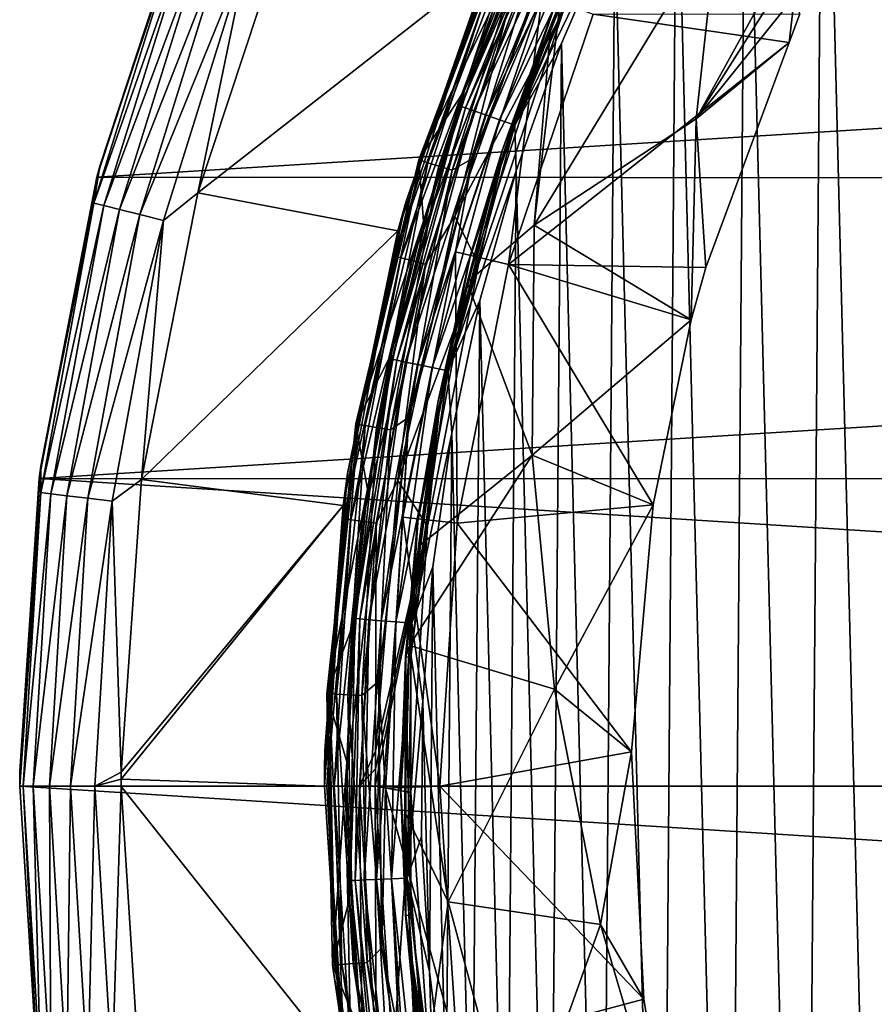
# Model space of a CAD drawing. Header units: metres. Extents: x -24 to 24, y -127 to 36.
# Tile 35 of 59: x -24 to -16, y -2 to 8. Entities that reach past the tile are written whole.
import ezdxf

# ---------------------------------------------------------------- set-up
doc = ezdxf.new("R2010")
doc.units = ezdxf.units.M
doc.layers.add('solid_12421031', color=7, linetype='CONTINUOUS')

msp = doc.modelspace()

# ---------------------------------------------------------------- linework, layer by layer
at = {"layer": 'solid_12421031'}
for points in [[(-15.467713, -12.745032, 173.350449), (-15.264591, 12.98665, 173.354355), (-16.092602, 11.947961, 173.33812)], [(-16.277523, -11.695004, 173.334381), (-16.092602, 11.947961, 173.33812), (-16.852081, 10.852263, 173.322479)], [(-15.467713, -12.745032, 173.350449), (-16.092602, 11.947961, 173.33812), (-16.277523, -11.695004, 173.334381)], [(-17.018852, -10.590136, 173.318954), (-16.852081, 10.852263, 173.322479), (-17.536211, 9.711209, 173.307785)], [(-16.277523, -11.695004, 173.334381), (-16.852081, 10.852263, 173.322479), (-17.018852, -10.590136, 173.318954)], [(-17.683075, -9.441557, 173.30455), (-17.536211, 9.711209, 173.307785), (-18.140469, 8.531253, 173.294296)], [(-17.018852, -10.590136, 173.318954), (-17.536211, 9.711209, 173.307785), (-17.683075, -9.441557, 173.30455)], [(-19.659903, 6.691007, 172.670578), (-18.678518, 9.075969, 172.694092), (-19.622051, 6.84453, 172.532776)], [(-18.63357, 9.052377, 172.853027), (-18.678518, 9.075969, 172.694092), (-19.659903, 6.691007, 172.670578)], [(-19.612593, 6.673614, 172.829636), (-18.63357, 9.052377, 172.853027), (-19.659903, 6.691007, 172.670578)], [(-18.678518, 9.075969, 172.694092), (-19.136909, 8.102297, 172.543732), (-19.622051, 6.84453, 172.532776)], [(-18.554403, 9.012259, 173.002258), (-18.63357, 9.052377, 172.853027), (-19.612593, 6.673614, 172.829636)], [(-19.529266, 6.644036, 172.97905), (-18.554403, 9.012259, 173.002258), (-19.612593, 6.673614, 172.829636)], [(-18.444754, 8.957575, 173.128586), (-18.554403, 9.012259, 173.002258), (-19.529266, 6.644036, 172.97905)], [(-22.266182, 8.956404, -1), (-23.211632, 6.100835, -1), (-22.408783, 8.49853, -0.742193)], [(-22.300406, 8.87088, -4), (-23.211632, 6.100835, -1), (-22.266182, 8.956404, -1)], [(-19.413855, 6.603719, 173.105652), (-18.444754, 8.957575, 173.128586), (-19.529266, 6.644036, 172.97905)], [(-18.313469, 8.892735, 173.221848), (-18.444754, 8.957575, 173.128586), (-19.413855, 6.603719, 173.105652)], [(-22.300406, 8.87088, -4), (-23.239023, 5.992698, -4), (-23.211632, 6.100835, -1)], [(22.316122, 8.831187, -4), (-23.239023, 5.992698, -4), (-22.300406, 8.87088, -4)], [(23.246927, 5.961985, -4), (-23.239023, 5.992698, -4), (22.316122, 8.831187, -4)], [(-19.275673, 6.555916, 173.199234), (-18.313469, 8.892735, 173.221848), (-19.413855, 6.603719, 173.105652)], [(-18.172255, 8.823483, 173.27742), (-18.313469, 8.892735, 173.221848), (-19.275673, 6.555916, 173.199234)], [(-19.127039, 6.504859, 173.255157), (-18.172255, 8.823483, 173.27742), (-19.275673, 6.555916, 173.199234)], [(-18.140469, 8.531253, 173.294296), (-18.172255, 8.823483, 173.27742), (-19.127039, 6.504859, 173.255157)], [(-19.126598, 8.659584, 148.004364), (-20.071192, 6.161364, 148.004364), (-19.136909, 8.102297, 172.543732)], [(-20.048973, 6.154542, 147.849274), (-20.071192, 6.161364, 148.004364), (-19.126598, 8.659584, 148.004364)], [(-19.105425, 8.649997, 147.849274), (-20.048973, 6.154542, 147.849274), (-19.126598, 8.659584, 148.004364)], [(-19.981565, 6.133849, 147.708481), (-20.048973, 6.154542, 147.849274), (-19.105425, 8.649997, 147.849274)], [(-19.041189, 8.620914, 147.708481), (-19.981565, 6.133849, 147.708481), (-19.105425, 8.649997, 147.849274)], [(-17.340105, 6.564964, 148.654694), (-16.289991, 8.224506, 149.108002), (-16.180344, 8.670775, 148.942535)], [(-17.132874, 8.482832, 147.68251), (-17.340105, 6.564964, 148.654694), (-16.180344, 8.670775, 148.942535)], [(-21.340944, 8.5769), (-22.24604, 5.838212), (-19.38382, 8.078806)], [(-21.747374, 8.247691, -0.034074), (-22.24604, 5.838212), (-21.340944, 8.5769)], [(-19.875648, 6.101335, 147.596619), (-19.981565, 6.133849, 147.708481), (-19.041189, 8.620914, 147.708481)], [(-18.940256, 8.575216, 147.596619), (-19.875648, 6.101335, 147.596619), (-19.041189, 8.620914, 147.708481)], [(-19.741724, 6.060224, 147.52475), (-19.875648, 6.101335, 147.596619), (-18.940256, 8.575216, 147.596619)], [(-18.812635, 8.517436, 147.52475), (-19.741724, 6.060224, 147.52475), (-18.940256, 8.575216, 147.596619)], [(-18.595278, 8.617791, 147.5), (-18.85758, 7.781394, 147.5), (-19.543379, 6.174568, 147.5)], [(-18.595278, 8.617791, 147.5), (-19.543379, 6.174568, 147.5), (-18.812635, 8.517436, 147.52475)], [(-19.249638, 6.254587, 145.338165), (-18.680775, 7.713552, 145.434433), (-18.313942, 8.617887, 145.338165)], [(-19.249638, 6.254587, 145.338165), (-18.313942, 8.617887, 145.338165), (-18.708561, 7.74934, 145.23999)], [(-18.315887, 8.618802, 145.061798), (-18.266891, 8.595747, 145.007614), (-19.231066, 6.248552, 145.029312)], [(-18.739916, 7.673205, 145.100006), (-18.315887, 8.618802, 145.061798), (-19.231066, 6.248552, 145.029312)], [(-19.231066, 6.248552, 145.029312), (-18.266891, 8.595747, 145.007614), (-18.648737, 7.63189, 145)], [(-18.668085, 7.306714, 173.282166), (-18.140469, 8.531253, 173.294296), (-19.127039, 6.504859, 173.255157)], [(-18.272238, -8.24358, 173.291306), (-18.140469, 8.531253, 173.294296), (-18.668085, 7.306714, 173.282166)], [(-17.683075, -9.441557, 173.30455), (-18.140469, 8.531253, 173.294296), (-18.272238, -8.24358, 173.291306)], [(-22.408783, 8.49853, -0.742193), (-23.269783, 5.735486, -0.742193), (-22.315489, 8.463148, -0.50068)], [(-23.211632, 6.100835, -1), (-23.269783, 5.735486, -0.742193), (-22.408783, 8.49853, -0.742193)], [(-23.269783, 5.735486, -0.742193), (-23.172903, 5.711607, -0.50068), (-22.315489, 8.463148, -0.50068)], [(-22.315489, 8.463148, -0.50068), (-23.172903, 5.711607, -0.50068), (-22.166876, 8.406787, -0.293264)], [(-19.543379, 6.174568, 147.5), (-19.741724, 6.060224, 147.52475), (-18.812635, 8.517436, 147.52475)], [(-18.93553, 5.519614, 146.517853), (-17.340105, 6.564964, 148.654694), (-17.132874, 8.482832, 147.68251)], [(-18.680775, 7.713552, 145.434433), (-18.93553, 5.519614, 146.517853), (-17.132874, 8.482832, 147.68251)], [(-23.172903, 5.711607, -0.50068), (-23.018581, 5.673571, -0.293264), (-22.166876, 8.406787, -0.293264)], [(-22.166876, 8.406787, -0.293264), (-23.018581, 5.673571, -0.293264), (-21.973093, 8.333295, -0.134106)], [(-23.018581, 5.673571, -0.293264), (-22.817352, 5.623972, -0.134106), (-21.973093, 8.333295, -0.134106)], [(-21.973093, 8.333295, -0.134106), (-22.817352, 5.623972, -0.134106), (-21.747374, 8.247691, -0.034074)], [(-22.817352, 5.623972, -0.134106), (-22.58296, 5.5662, -0.034074), (-21.747374, 8.247691, -0.034074)], [(-21.747374, 8.247691, -0.034074), (-22.58296, 5.5662, -0.034074), (-22.24604, 5.838212)], [(-19.281731, 8.319549, 144.5), (-20.19869, 5.745687, 144.5), (-19.502687, 7.721661, 144.654053)], [(-19.38382, 8.078806), (-20.19869, 5.745687, 144.5), (-19.281731, 8.319549, 144.5)], [(-17.340105, 6.564964, 148.654694), (-16.372019, 7.77353, 149.293869), (-16.289991, 8.224506, 149.108002)], [(-22.24604, 5.838212), (-20.276369, 5.462081), (-19.38382, 8.078806)], [(-19.38382, 8.078806), (-20.276369, 5.462081), (-20.19869, 5.745687, 144.5)], [(-20.071192, 6.161364, 148.004364), (-19.622051, 6.84453, 172.532776), (-19.136909, 8.102297, 172.543732)], [(-18.648737, 7.63189, 145), (-18.820761, 8.1258, 145), (-19.717428, 5.607358, 145)], [(-19.204077, 7.603432, 144.975525), (-19.717428, 5.607358, 145), (-18.820761, 8.1258, 145)], [(-19.189146, 5.131536, 149.5), (-19.710787, 5.25581, 147.5), (-18.85758, 7.781394, 147.5)], [(-19.543379, 6.174568, 147.5), (-18.85758, 7.781394, 147.5), (-19.710787, 5.25581, 147.5)], [(-18.354239, 7.596259, 149.5), (-19.189146, 5.131536, 149.5), (-18.85758, 7.781394, 147.5)], [(-17.340105, 6.564964, 148.654694), (-16.425823, 7.317952, 149.5), (-16.372019, 7.77353, 149.293869)], [(-16.372019, 7.77353, 149.293869), (-16.425823, 7.317952, 149.5), (-16.321108, 7.597966, 149.5)], [(-19.502687, 7.721661, 144.654053), (-20.316685, 5.216438, 144.654053), (-19.436691, 7.695531, 144.79364)], [(-20.19869, 5.745687, 144.5), (-20.316685, 5.216438, 144.654053), (-19.502687, 7.721661, 144.654053)], [(-20.316685, 5.216438, 144.654053), (-20.247934, 5.198786, 144.79364), (-19.436691, 7.695531, 144.79364)], [(-19.436691, 7.695531, 144.79364), (-20.247934, 5.198786, 144.79364), (-19.33379, 7.654789, 144.904419)], [(-20.247934, 5.198786, 144.79364), (-20.140738, 5.171262, 144.904419), (-19.33379, 7.654789, 144.904419)], [(-19.33379, 7.654789, 144.904419), (-20.140738, 5.171262, 144.904419), (-19.204077, 7.603432, 144.975525)], [(-19.579746, 5.166818, 145.100006), (-18.739916, 7.673205, 145.100006), (-19.231066, 6.248552, 145.029312)], [(-19.559998, 5.241086, 145.23999), (-18.739916, 7.673205, 145.100006), (-19.579746, 5.166818, 145.100006)], [(-19.559998, 5.241086, 145.23999), (-18.708561, 7.74934, 145.23999), (-18.739916, 7.673205, 145.100006)], [(-19.249638, 6.254587, 145.338165), (-18.708561, 7.74934, 145.23999), (-19.559998, 5.241086, 145.23999)], [(-19.249638, 6.254587, 145.338165), (-18.773216, 7.485695, 145.434494), (-18.680775, 7.713552, 145.434433)], [(-18.773216, 7.485695, 145.434494), (-18.93553, 5.519614, 146.517853), (-18.680775, 7.713552, 145.434433)], [(-20.140738, 5.171262, 144.904419), (-20.00561, 5.136568, 144.975525), (-19.204077, 7.603432, 144.975525)], [(-19.204077, 7.603432, 144.975525), (-20.00561, 5.136568, 144.975525), (-19.717428, 5.607358, 145)], [(-19.4844, 5.133574, 145), (-18.648737, 7.63189, 145), (-19.717428, 5.607358, 145)], [(-19.231066, 6.248552, 145.029312), (-18.648737, 7.63189, 145), (-19.4844, 5.133574, 145)], [(-16.425823, 7.317952, 149.5), (-19.189146, 5.131536, 149.5), (-18.354239, 7.596259, 149.5)], [(-16.321108, 7.597966, 149.5), (-16.425823, 7.317952, 149.5), (-18.354239, 7.596259, 149.5)], [(-18.773216, 7.485695, 145.434494), (-19.594784, 4.955783, 145.431763), (-18.93553, 5.519614, 146.517853)], [(-19.249638, 6.254587, 145.338165), (-19.594784, 4.955783, 145.431763), (-18.773216, 7.485695, 145.434494)], [(-17.246284, 5.101315, 149.5), (-19.189146, 5.131536, 149.5), (-16.425823, 7.317952, 149.5)], [(-19.113108, 6.052673, 173.271652), (-18.668085, 7.306714, 173.282166), (-19.127039, 6.504859, 173.255157)], [(-18.783901, -7.003722, 173.279449), (-18.668085, 7.306714, 173.282166), (-19.113108, 6.052673, 173.271652)], [(-18.272238, -8.24358, 173.291306), (-18.668085, 7.306714, 173.282166), (-18.783901, -7.003722, 173.279449)], [(-17.340105, 6.564964, 148.654694), (-17.246284, 5.101315, 149.5), (-16.425823, 7.317952, 149.5)], [(-20.071192, 6.161364, 148.004364), (-20.024487, 5.558405, 172.523407), (-19.622051, 6.84453, 172.532776)], [(-19.659903, 6.691007, 172.670578), (-19.622051, 6.84453, 172.532776), (-20.024487, 5.558405, 172.523407)], [(-19.659903, 6.691007, 172.670578), (-20.024487, 5.558405, 172.523407), (-20.342615, 4.2493, 172.516037)], [(-20.337999, 4.202678, 172.653625), (-19.659903, 6.691007, 172.670578), (-20.342615, 4.2493, 172.516037)], [(-19.612593, 6.673614, 172.829636), (-19.659903, 6.691007, 172.670578), (-20.337999, 4.202678, 172.653625)], [(-20.289055, 4.191752, 172.812775), (-19.612593, 6.673614, 172.829636), (-20.337999, 4.202678, 172.653625)], [(-19.529266, 6.644036, 172.97905), (-19.612593, 6.673614, 172.829636), (-20.289055, 4.191752, 172.812775)], [(-20.202856, 4.173174, 172.962326), (-19.529266, 6.644036, 172.97905), (-20.289055, 4.191752, 172.812775)], [(-19.413855, 6.603719, 173.105652), (-19.529266, 6.644036, 172.97905), (-20.202856, 4.173174, 172.962326)], [(-20.083464, 4.14785, 173.089127), (-19.413855, 6.603719, 173.105652), (-20.202856, 4.173174, 172.962326)], [(-19.275673, 6.555916, 173.199234), (-19.413855, 6.603719, 173.105652), (-20.083464, 4.14785, 173.089127)], [(-19.940514, 4.117823, 173.182938), (-19.275673, 6.555916, 173.199234), (-20.083464, 4.14785, 173.089127)], [(-19.127039, 6.504859, 173.255157), (-19.275673, 6.555916, 173.199234), (-19.940514, 4.117823, 173.182938)], [(-19.786753, 4.085752, 173.239105), (-19.127039, 6.504859, 173.255157), (-19.940514, 4.117823, 173.182938)], [(-19.113108, 6.052673, 173.271652), (-19.127039, 6.504859, 173.255157), (-19.786753, 4.085752, 173.239105)], [(-18.93553, 5.519614, 146.517853), (-17.389383, 4.586545, 149.5), (-17.340105, 6.564964, 148.654694)], [(-17.340105, 6.564964, 148.654694), (-17.389383, 4.586545, 149.5), (-17.246284, 5.101315, 149.5)], [(-19.881756, 3.792648, 145.338165), (-19.594784, 4.955783, 145.431763), (-19.249638, 6.254587, 145.338165)], [(-19.881756, 3.792648, 145.338165), (-19.249638, 6.254587, 145.338165), (-19.559998, 5.241086, 145.23999)], [(-19.862574, 3.788989, 145.029312), (-19.231066, 6.248552, 145.029312), (-19.4844, 5.133574, 145)], [(-19.579746, 5.166818, 145.100006), (-19.231066, 6.248552, 145.029312), (-19.862574, 3.788989, 145.029312)], [(-20.071192, 6.161364, 148.004364), (-20.69099, 3.563439, 148.004364), (-20.024487, 5.558405, 172.523407)], [(-20.668085, 3.559493, 147.849274), (-20.69099, 3.563439, 148.004364), (-20.071192, 6.161364, 148.004364)], [(-20.048973, 6.154542, 147.849274), (-20.668085, 3.559493, 147.849274), (-20.071192, 6.161364, 148.004364)], [(-20.598595, 3.547526, 147.708481), (-20.668085, 3.559493, 147.849274), (-20.048973, 6.154542, 147.849274)], [(-19.981565, 6.133849, 147.708481), (-20.598595, 3.547526, 147.708481), (-20.048973, 6.154542, 147.849274)], [(-20.489407, 3.528721, 147.596619), (-20.598595, 3.547526, 147.708481), (-19.981565, 6.133849, 147.708481)], [(-19.875648, 6.101335, 147.596619), (-20.489407, 3.528721, 147.596619), (-19.981565, 6.133849, 147.708481)], [(-19.543379, 6.174568, 147.5), (-19.710787, 5.25581, 147.5), (-20.171118, 3.629636, 147.5)], [(-19.543379, 6.174568, 147.5), (-20.171118, 3.629636, 147.5), (-19.741724, 6.060224, 147.52475)], [(-23.211632, 6.100835, -1), (-23.792459, 3.14943, -1), (-23.269783, 5.735486, -0.742193)], [(-23.239023, 5.992698, -4), (-23.792459, 3.14943, -1), (-23.211632, 6.100835, -1)], [(-20.351347, 3.504944, 147.52475), (-20.489407, 3.528721, 147.596619), (-19.875648, 6.101335, 147.596619)], [(-19.741724, 6.060224, 147.52475), (-20.351347, 3.504944, 147.52475), (-19.875648, 6.101335, 147.596619)], [(-20.171118, 3.629636, 147.5), (-20.351347, 3.504944, 147.52475), (-19.741724, 6.060224, 147.52475)], [(-19.471661, 4.777057, 173.263), (-19.113108, 6.052673, 173.271652), (-19.786753, 4.085752, 173.239105)], [(-19.20924, -5.741388, 173.269348), (-19.113108, 6.052673, 173.271652), (-19.471661, 4.777057, 173.263)], [(-18.783901, -7.003722, 173.279449), (-19.113108, 6.052673, 173.271652), (-19.20924, -5.741388, 173.269348)], [(-23.239023, 5.992698, -4), (-23.807888, 3.028116, -4), (-23.792459, 3.14943, -1)], [(23.246927, 5.961985, -4), (-23.807888, 3.028116, -4), (-23.239023, 5.992698, -4)], [(23.810274, 3.010784, -4), (-23.807888, 3.028116, -4), (23.246927, 5.961985, -4)], [(-22.24604, 5.838212), (-22.800982, 3.017808), (-20.276369, 5.462081)], [(-22.58296, 5.5662, -0.034074), (-22.800982, 3.017808), (-22.24604, 5.838212)], [(-23.792459, 3.14943, -1), (-23.791456, 2.888806, -0.742193), (-23.269783, 5.735486, -0.742193)], [(-23.269783, 5.735486, -0.742193), (-23.791456, 2.888806, -0.742193), (-23.172903, 5.711607, -0.50068)], [(-20.19869, 5.745687, 144.5), (-20.773712, 3.074559, 144.5), (-20.316685, 5.216438, 144.654053)], [(-20.276369, 5.462081), (-20.773712, 3.074559, 144.5), (-20.19869, 5.745687, 144.5)], [(-23.791456, 2.888806, -0.742193), (-23.692406, 2.876779, -0.50068), (-23.172903, 5.711607, -0.50068)], [(-23.172903, 5.711607, -0.50068), (-23.692406, 2.876779, -0.50068), (-23.018581, 5.673571, -0.293264)], [(-23.692406, 2.876779, -0.50068), (-23.534622, 2.85762, -0.293264), (-23.018581, 5.673571, -0.293264)], [(-23.018581, 5.673571, -0.293264), (-23.534622, 2.85762, -0.293264), (-22.817352, 5.623972, -0.134106)], [(-23.534622, 2.85762, -0.293264), (-23.328884, 2.832639, -0.134106), (-22.817352, 5.623972, -0.134106)], [(-22.817352, 5.623972, -0.134106), (-23.328884, 2.832639, -0.134106), (-22.58296, 5.5662, -0.034074)], [(-23.328884, 2.832639, -0.134106), (-23.089235, 2.803541, -0.034074), (-22.58296, 5.5662, -0.034074)], [(-22.58296, 5.5662, -0.034074), (-23.089235, 2.803541, -0.034074), (-22.800982, 3.017808)], [(-20.69099, 3.563439, 148.004364), (-20.342615, 4.2493, 172.516037), (-20.024487, 5.558405, 172.523407)], [(-19.4844, 5.133574, 145), (-19.717428, 5.607358, 145), (-20.278046, 3.007313, 145)], [(-20.00561, 5.136568, 144.975525), (-20.278046, 3.007313, 145), (-19.717428, 5.607358, 145)], [(-22.800982, 3.017808), (-20.817139, 2.762893), (-20.276369, 5.462081)], [(-20.276369, 5.462081), (-20.817139, 2.762893), (-20.773712, 3.074559, 144.5)], [(-19.594784, 4.955783, 145.431763), (-18.955095, 3.256896, 147.474106), (-18.93553, 5.519614, 146.517853)], [(-18.93553, 5.519614, 146.517853), (-18.955095, 3.256896, 147.474106), (-17.389383, 4.586545, 149.5)], [(-19.694229, 2.588801, 149.5), (-20.227188, 2.645041, 147.5), (-19.710787, 5.25581, 147.5)], [(-20.171118, 3.629636, 147.5), (-19.710787, 5.25581, 147.5), (-20.227188, 2.645041, 147.5)], [(-20.076759, 2.643155, 145.23999), (-19.559998, 5.241086, 145.23999), (-19.579746, 5.166818, 145.100006)], [(-19.881756, 3.792648, 145.338165), (-19.559998, 5.241086, 145.23999), (-20.076759, 2.643155, 145.23999)], [(-19.189146, 5.131536, 149.5), (-19.694229, 2.588801, 149.5), (-19.710787, 5.25581, 147.5)], [(-20.316685, 5.216438, 144.654053), (-20.810274, 2.628949, 144.654053), (-20.247934, 5.198786, 144.79364)], [(-20.773712, 3.074559, 144.5), (-20.810274, 2.628949, 144.654053), (-20.316685, 5.216438, 144.654053)], [(-20.810274, 2.628949, 144.654053), (-20.739853, 2.620053, 144.79364), (-20.247934, 5.198786, 144.79364)], [(-20.247934, 5.198786, 144.79364), (-20.739853, 2.620053, 144.79364), (-20.140738, 5.171262, 144.904419)], [(-20.739853, 2.620053, 144.79364), (-20.630053, 2.606182, 144.904419), (-20.140738, 5.171262, 144.904419)], [(-20.140738, 5.171262, 144.904419), (-20.630053, 2.606182, 144.904419), (-20.00561, 5.136568, 144.975525)], [(-20.630053, 2.606182, 144.904419), (-20.491642, 2.588696, 144.975525), (-20.00561, 5.136568, 144.975525)], [(-20.00561, 5.136568, 144.975525), (-20.491642, 2.588696, 144.975525), (-20.278046, 3.007313, 145)], [(-20.085949, 2.57239, 145.100006), (-19.579746, 5.166818, 145.100006), (-19.862574, 3.788989, 145.029312)], [(-20.076759, 2.643155, 145.23999), (-19.579746, 5.166818, 145.100006), (-20.085949, 2.57239, 145.100006)], [(-19.986563, 2.557605, 145), (-19.4844, 5.133574, 145), (-20.278046, 3.007313, 145)], [(-19.862574, 3.788989, 145.029312), (-19.4844, 5.133574, 145), (-19.986563, 2.557605, 145)], [(-17.765398, 2.767978, 149.5), (-19.694229, 2.588801, 149.5), (-19.189146, 5.131536, 149.5)], [(-17.389383, 4.586545, 149.5), (-17.765398, 2.767978, 149.5), (-19.189146, 5.131536, 149.5)], [(-17.246284, 5.101315, 149.5), (-17.389383, 4.586545, 149.5), (-19.189146, 5.131536, 149.5)], [(-19.594784, 4.955783, 145.431763), (-20.073893, 2.35886, 145.431168), (-18.955095, 3.256896, 147.474106)], [(-19.881756, 3.792648, 145.338165), (-20.073893, 2.35886, 145.431168), (-19.594784, 4.955783, 145.431763)], [(-19.746201, 3.473527, 173.256271), (-19.471661, 4.777057, 173.263), (-19.786753, 4.085752, 173.239105)], [(-19.54842, -4.452272, 173.261124), (-19.471661, 4.777057, 173.263), (-19.746201, 3.473527, 173.256271)], [(-19.20924, -5.741388, 173.269348), (-19.471661, 4.777057, 173.263), (-19.54842, -4.452272, 173.261124)], [(-18.955095, 3.256896, 147.474106), (-17.765398, 2.767978, 149.5), (-17.389383, 4.586545, 149.5)], [(-20.702282, 1.649405, 172.644287), (-20.337999, 4.202678, 172.653625), (-20.575146, 2.923002, 172.510498)], [(-20.289055, 4.191752, 172.812775), (-20.337999, 4.202678, 172.653625), (-20.702282, 1.649405, 172.644287)], [(-20.652462, 1.645117, 172.803467), (-20.289055, 4.191752, 172.812775), (-20.702282, 1.649405, 172.644287)], [(-20.69099, 3.563439, 148.004364), (-20.575146, 2.923002, 172.510498), (-20.342615, 4.2493, 172.516037)], [(-20.202856, 4.173174, 172.962326), (-20.289055, 4.191752, 172.812775), (-20.652462, 1.645117, 172.803467)], [(-20.564718, 1.637825, 172.95311), (-20.202856, 4.173174, 172.962326), (-20.652462, 1.645117, 172.803467)], [(-20.337999, 4.202678, 172.653625), (-20.342615, 4.2493, 172.516037), (-20.575146, 2.923002, 172.510498)], [(-20.083464, 4.14785, 173.089127), (-20.202856, 4.173174, 172.962326), (-20.564718, 1.637825, 172.95311)], [(-20.443188, 1.627886, 173.080017), (-20.083464, 4.14785, 173.089127), (-20.564718, 1.637825, 172.95311)], [(-19.940514, 4.117823, 173.182938), (-20.083464, 4.14785, 173.089127), (-20.443188, 1.627886, 173.080017)], [(-20.297676, 1.616101, 173.17395), (-19.940514, 4.117823, 173.182938), (-20.443188, 1.627886, 173.080017)], [(-19.786753, 4.085752, 173.239105), (-19.940514, 4.117823, 173.182938), (-20.297676, 1.616101, 173.17395)], [(-20.141161, 1.603514, 173.23027), (-19.786753, 4.085752, 173.239105), (-20.297676, 1.616101, 173.17395)], [(-19.746201, 3.473527, 173.256271), (-19.786753, 4.085752, 173.239105), (-20.141161, 1.603514, 173.23027)], [(-20.202475, 1.271032, 145.061798), (-19.862574, 3.788989, 145.029312), (-20.148432, 1.267632, 145.007614)], [(-20.085949, 2.57239, 145.100006), (-19.862574, 3.788989, 145.029312), (-20.202475, 1.271032, 145.061798)], [(-20.200329, 1.270897, 145.338165), (-20.073893, 2.35886, 145.431168), (-19.881756, 3.792648, 145.338165)], [(-20.200329, 1.270897, 145.338165), (-19.881756, 3.792648, 145.338165), (-20.076759, 2.643155, 145.23999)], [(-20.148432, 1.267632, 145.007614), (-19.862574, 3.788989, 145.029312), (-19.986563, 2.557605, 145)], [(-20.171118, 3.629636, 147.5), (-20.399956, -0.018291, 147.5), (-20.469069, 1.03033, 147.5)], [(-20.171118, 3.629636, 147.5), (-20.469069, 1.03033, 147.5), (-20.351347, 3.504944, 147.52475)], [(-20.171118, 3.629636, 147.5), (-20.227188, 2.645041, 147.5), (-20.399956, -0.018291, 147.5)], [(-20.69099, 3.563439, 148.004364), (-20.975962, 0.90785, 148.004364), (-20.575146, 2.923002, 172.510498)], [(-20.952742, 0.906844, 147.849274), (-20.975962, 0.90785, 148.004364), (-20.69099, 3.563439, 148.004364)], [(-20.668085, 3.559493, 147.849274), (-20.952742, 0.906844, 147.849274), (-20.69099, 3.563439, 148.004364)], [(-20.882294, 0.903795, 147.708481), (-20.952742, 0.906844, 147.849274), (-20.668085, 3.559493, 147.849274)], [(-20.598595, 3.547526, 147.708481), (-20.882294, 0.903795, 147.708481), (-20.668085, 3.559493, 147.849274)], [(-20.771603, 0.899004, 147.596619), (-20.882294, 0.903795, 147.708481), (-20.598595, 3.547526, 147.708481)], [(-20.489407, 3.528721, 147.596619), (-20.771603, 0.899004, 147.596619), (-20.598595, 3.547526, 147.708481)], [(-20.631641, 0.892947, 147.52475), (-20.771603, 0.899004, 147.596619), (-20.489407, 3.528721, 147.596619)], [(-20.351347, 3.504944, 147.52475), (-20.631641, 0.892947, 147.52475), (-20.489407, 3.528721, 147.596619)], [(-20.469069, 1.03033, 147.5), (-20.631641, 0.892947, 147.52475), (-20.351347, 3.504944, 147.52475)], [(-19.933899, 2.157505, 173.251617), (-19.746201, 3.473527, 173.256271), (-20.141161, 1.603514, 173.23027)], [(-19.802025, -3.14114, 173.254883), (-19.746201, 3.473527, 173.256271), (-19.933899, 2.157505, 173.251617)], [(-19.54842, -4.452272, 173.261124), (-19.746201, 3.473527, 173.256271), (-19.802025, -3.14114, 173.254883)], [(-20.164537, 1.382949, 145.431427), (-18.736158, 0.953199, 148.298569), (-18.955095, 3.256896, 147.474106)], [(-20.073893, 2.35886, 145.431168), (-20.164537, 1.382949, 145.431427), (-18.955095, 3.256896, 147.474106)], [(-18.955095, 3.256896, 147.474106), (-18.736158, 0.953199, 148.298569), (-17.765398, 2.767978, 149.5)], [(-23.792459, 3.14943, -1), (-23.99954, 0.148552, -1), (-23.791456, 2.888806, -0.742193)], [(-23.807888, 3.028116, -4), (-23.99954, 0.148552, -1), (-23.792459, 3.14943, -1)], [(-23.807888, 3.028116, -4), (-24, 0, -4), (-23.99954, 0.148552, -1)], [(-23.807888, 3.028116, -4), (24, 0, -4), (-24, 0, -4)], [(23.810274, 3.010784, -4), (24, 0, -4), (-23.807888, 3.028116, -4)], [(-23.089235, 2.803541, -0.034074), (-22.99987, 0.136303), (-22.800982, 3.017808)], [(-22.800982, 3.017808), (-22.99987, 0.136303), (-20.817139, 2.762893)], [(-20.773712, 3.074559, 144.5), (-20.997061, 0.351382, 144.5), (-20.810274, 2.628949, 144.654053)], [(-20.817139, 2.762893), (-20.997061, 0.351382, 144.5), (-20.773712, 3.074559, 144.5)], [(-19.986563, 2.557605, 145), (-20.278046, 3.007313, 145), (-20.497129, 0.343016, 145)], [(-20.491642, 2.588696, 144.975525), (-20.497129, 0.343016, 145), (-20.278046, 3.007313, 145)], [(-20.975962, 0.90785, 148.004364), (-20.721285, 1.58437, 172.506943), (-20.575146, 2.923002, 172.510498)], [(-20.702282, 1.649405, 172.644287), (-20.575146, 2.923002, 172.510498), (-20.721285, 1.58437, 172.506943)], [(-24, 0, -1), (-23.966196, 0, -0.742193), (-23.791456, 2.888806, -0.742193)], [(-23.999886, 0.074276, -1), (-24, 0, -1), (-23.791456, 2.888806, -0.742193)], [(-23.99954, 0.148552, -1), (-23.999886, 0.074276, -1), (-23.791456, 2.888806, -0.742193)], [(-23.791456, 2.888806, -0.742193), (-23.966196, 0, -0.742193), (-23.692406, 2.876779, -0.50068)], [(-23.966196, 0, -0.742193), (-23.866417, 0, -0.50068), (-23.692406, 2.876779, -0.50068)], [(-23.692406, 2.876779, -0.50068), (-23.866417, 0, -0.50068), (-23.534622, 2.85762, -0.293264)], [(-23.866417, 0, -0.50068), (-23.707478, 0, -0.293264), (-23.534622, 2.85762, -0.293264)], [(-23.534622, 2.85762, -0.293264), (-23.707478, 0, -0.293264), (-23.328884, 2.832639, -0.134106)], [(-23.707478, 0, -0.293264), (-23.500227, 0, -0.134106), (-23.328884, 2.832639, -0.134106)], [(-23.328884, 2.832639, -0.134106), (-23.500227, 0, -0.134106), (-23.089235, 2.803541, -0.034074)], [(-23.500227, 0, -0.134106), (-23.25882, 0, -0.034074), (-23.089235, 2.803541, -0.034074)], [(-23.089235, 2.803541, -0.034074), (-23.25882, 0, -0.034074), (-22.99987, 0.136303)], [(-22.99987, 0.069177), (-21, 0), (-20.817139, 2.762893)], [(-22.99987, 0.069177), (-20.817139, 2.762893), (-22.99987, 0.136303)], [(-20.817139, 2.762893), (-21, 0), (-20.997061, 0.351382, 144.5)], [(-17.765398, 2.767978, 149.5), (-17.979012, 0.33629, 149.5), (-19.694229, 2.588801, 149.5)], [(-18.736158, 0.953199, 148.298569), (-17.979012, 0.33629, 149.5), (-17.765398, 2.767978, 149.5)], [(-21, 0, 144.5), (-20.975674, 0, 144.654053), (-20.810274, 2.628949, 144.654053)], [(-20.999266, 0.175697, 144.5), (-21, 0, 144.5), (-20.810274, 2.628949, 144.654053)], [(-20.997061, 0.351382, 144.5), (-20.999266, 0.175697, 144.5), (-20.810274, 2.628949, 144.654053)], [(-20.810274, 2.628949, 144.654053), (-20.975674, 0, 144.654053), (-20.739853, 2.620053, 144.79364)], [(-20.975674, 0, 144.654053), (-20.904694, 0, 144.79364), (-20.739853, 2.620053, 144.79364)], [(-20.739853, 2.620053, 144.79364), (-20.904694, 0, 144.79364), (-20.630053, 2.606182, 144.904419)], [(-19.864065, 0.000317, 149.5), (-20.399956, -0.018291, 147.5), (-20.227188, 2.645041, 147.5)], [(-20.25, 0, 145.23999), (-20.076759, 2.643155, 145.23999), (-20.085949, 2.57239, 145.100006)], [(-20.200329, 1.270897, 145.338165), (-20.076759, 2.643155, 145.23999), (-20.25, 0, 145.23999)], [(-19.694229, 2.588801, 149.5), (-19.864065, 0.000317, 149.5), (-20.227188, 2.645041, 147.5)], [(-20.904694, 0, 144.79364), (-20.79402, 0, 144.904419), (-20.630053, 2.606182, 144.904419)], [(-20.630053, 2.606182, 144.904419), (-20.79402, 0, 144.904419), (-20.491642, 2.588696, 144.975525)], [(-20.79402, 0, 144.904419), (-20.654509, 0, 144.975525), (-20.491642, 2.588696, 144.975525)], [(-20.491642, 2.588696, 144.975525), (-20.654509, 0, 144.975525), (-20.497129, 0.343016, 145)], [(-19.986563, 2.557605, 145), (-20.499283, 0.171514, 145), (-20.5, 0, 145)], [(-20.149862, -0.063463, 145), (-19.986563, 2.557605, 145), (-20.5, 0, 145)], [(-19.986563, 2.557605, 145), (-20.497129, 0.343016, 145), (-20.499283, 0.171514, 145)], [(-20.25, 0, 145.23999), (-20.085949, 2.57239, 145.100006), (-20.249893, -0.06587, 145.100006)], [(-20.249893, -0.06587, 145.100006), (-20.085949, 2.57239, 145.100006), (-20.202475, 1.271032, 145.061798)], [(-20.148432, 1.267632, 145.007614), (-19.986563, 2.557605, 145), (-20.149862, -0.063463, 145)], [(-17.979012, 0.33629, 149.5), (-19.864065, 0.000317, 149.5), (-19.694229, 2.588801, 149.5)], [(-20.200329, 1.270897, 145.338165), (-20.164537, 1.382949, 145.431427), (-20.073893, 2.35886, 145.431168)], [(-20.032751, 0.836143, 173.249146), (-19.933899, 2.157505, 173.251617), (-20.141161, 1.603514, 173.23027)], [(-19.96727, -1.824266, 173.250778), (-19.933899, 2.157505, 173.251617), (-20.032751, 0.836143, 173.249146)], [(-19.802025, -3.14114, 173.254883), (-19.933899, 2.157505, 173.251617), (-19.96727, -1.824266, 173.250778)], [(-20.702282, 1.649405, 172.644287), (-20.721285, 1.58437, 172.506943), (-20.780413, 0.23834, 172.505539)], [(-20.747103, -0.92936, 172.643127), (-20.702282, 1.649405, 172.644287), (-20.780413, 0.23834, 172.505539)], [(-20.652462, 1.645117, 172.803467), (-20.702282, 1.649405, 172.644287), (-20.747103, -0.92936, 172.643127)], [(-20.975962, 0.90785, 148.004364), (-20.780413, 0.23834, 172.505539), (-20.721285, 1.58437, 172.506943)], [(-20.697174, -0.926944, 172.802322), (-20.652462, 1.645117, 172.803467), (-20.747103, -0.92936, 172.643127)], [(-20.564718, 1.637825, 172.95311), (-20.652462, 1.645117, 172.803467), (-20.697174, -0.926944, 172.802322)], [(-20.609241, -0.922836, 172.951965), (-20.564718, 1.637825, 172.95311), (-20.697174, -0.926944, 172.802322)], [(-20.443188, 1.627886, 173.080017), (-20.564718, 1.637825, 172.95311), (-20.609241, -0.922836, 172.951965)], [(-20.487446, -0.917236, 173.078888), (-20.443188, 1.627886, 173.080017), (-20.609241, -0.922836, 172.951965)], [(-20.297676, 1.616101, 173.17395), (-20.443188, 1.627886, 173.080017), (-20.487446, -0.917236, 173.078888)], [(-20.341621, -0.910595, 173.172836), (-20.297676, 1.616101, 173.17395), (-20.487446, -0.917236, 173.078888)], [(-20.141161, 1.603514, 173.23027), (-20.297676, 1.616101, 173.17395), (-20.341621, -0.910595, 173.172836)], [(-20.184767, -0.903503, 173.229172), (-20.141161, 1.603514, 173.23027), (-20.341621, -0.910595, 173.172836)], [(-20.032751, 0.836143, 173.249146), (-20.141161, 1.603514, 173.23027), (-20.184767, -0.903503, 173.229172)], [(-20.209517, -0.255735, 145.433273), (-19.781542, -1.139571, 146.327484), (-20.164537, 1.382949, 145.431427)], [(-20.200329, 1.270897, 145.338165), (-20.209517, -0.255735, 145.433273), (-20.164537, 1.382949, 145.431427)], [(-20.164537, 1.382949, 145.431427), (-19.781542, -1.139571, 146.327484), (-18.736158, 0.953199, 148.298569)], [(-20.200329, -1.270897, 145.338165), (-20.200329, 1.270897, 145.338165), (-20.25, 0, 145.23999)], [(-20.249893, -0.06587, 145.100006), (-20.202475, 1.271032, 145.061798), (-20.202475, -1.271032, 145.061798)], [(-20.200329, -1.270897, 145.338165), (-20.209517, -0.255735, 145.433273), (-20.200329, 1.270897, 145.338165)], [(-20.202475, 1.271032, 145.061798), (-20.148432, 1.267632, 145.007614), (-20.148432, -1.267632, 145.007614)], [(-20.202475, -1.271032, 145.061798), (-20.202475, 1.271032, 145.061798), (-20.148432, -1.267632, 145.007614)], [(-20.148432, -1.267632, 145.007614), (-20.148432, 1.267632, 145.007614), (-20.149862, -0.063463, 145)], [(-20.469069, 1.03033, 147.5), (-20.433754, -1.590903, 147.5), (-20.631641, 0.892947, 147.52475)], [(-20.469069, 1.03033, 147.5), (-20.399956, -0.018291, 147.5), (-20.433754, -1.590903, 147.5)], [(-20.975962, 0.90785, 148.004364), (-20.921495, -1.76243, 148.004364), (-20.780413, 0.23834, 172.505539)], [(-20.898335, -1.76048, 147.849274), (-20.921495, -1.76243, 148.004364), (-20.975962, 0.90785, 148.004364)], [(-20.952742, 0.906844, 147.849274), (-20.898335, -1.76048, 147.849274), (-20.975962, 0.90785, 148.004364)], [(-20.828072, -1.754561, 147.708481), (-20.898335, -1.76048, 147.849274), (-20.952742, 0.906844, 147.849274)], [(-20.882294, 0.903795, 147.708481), (-20.828072, -1.754561, 147.708481), (-20.952742, 0.906844, 147.849274)], [(-20.717667, -1.74526, 147.596619), (-20.828072, -1.754561, 147.708481), (-20.882294, 0.903795, 147.708481)], [(-20.771603, 0.899004, 147.596619), (-20.717667, -1.74526, 147.596619), (-20.882294, 0.903795, 147.708481)], [(-20.57807, -1.733501, 147.52475), (-20.717667, -1.74526, 147.596619), (-20.771603, 0.899004, 147.596619)], [(-20.631641, 0.892947, 147.52475), (-20.57807, -1.733501, 147.52475), (-20.771603, 0.899004, 147.596619)], [(-20.433754, -1.590903, 147.5), (-20.57807, -1.733501, 147.52475), (-20.631641, 0.892947, 147.52475)], [(-19.781542, -1.139571, 146.327484), (-18.281475, -1.362493, 148.980865), (-18.736158, 0.953199, 148.298569)], [(-18.736158, 0.953199, 148.298569), (-18.281475, -1.362493, 148.980865), (-17.979012, 0.33629, 149.5)], [(-20.043919, -0.496398, 173.248856), (-20.032751, 0.836143, 173.249146), (-20.184767, -0.903503, 173.229172)], [(-19.96727, -1.824266, 173.250778), (-20.032751, 0.836143, 173.249146), (-20.043919, -0.496398, 173.248856)], [(-21, 0), (-20.999266, 0.175697, 144.5), (-20.997061, 0.351382, 144.5)], [(-20.654509, 0, 144.975525), (-20.499283, 0.171514, 145), (-20.497129, 0.343016, 145)], [(-17.979012, 0.33629, 149.5), (-17.856817, -2.096311, 149.5), (-19.864065, 0.000317, 149.5)], [(-18.281475, -1.362493, 148.980865), (-17.856817, -2.096311, 149.5), (-17.979012, 0.33629, 149.5)], [(-20.921495, -1.76243, 148.004364), (-20.752159, -1.109063, 172.506256), (-20.780413, 0.23834, 172.505539)], [(-20.747103, -0.92936, 172.643127), (-20.780413, 0.23834, 172.505539), (-20.752159, -1.109063, 172.506256)], [(-24, 0, -4), (-23.999886, 0.074276, -1), (-23.99954, 0.148552, -1)], [(-23.25882, 0, -0.034074), (-22.99987, 0.069177), (-22.99987, 0.136303)], [(-21, 0), (-21, 0, 144.5), (-20.999266, 0.175697, 144.5)], [(-20.654509, 0, 144.975525), (-20.5, 0, 145), (-20.499283, 0.171514, 145)], [(-24, 0, -4), (-24, 0, -1), (-23.999886, 0.074276, -1)], [(-24, 0, -4), (-23.810274, -3.010784, -4), (-24, 0, -1)], [(-24, 0, -4), (24, 0, -4), (23.807888, -3.028116, -4)], [(-24, 0, -4), (23.807888, -3.028116, -4), (-23.810274, -3.010784, -4)], [(-23.25882, 0, -0.034074), (-22.99987, -0.002854), (-22.99987, 0.069177)], [(-22.99987, 0.069177), (-22.99987, -0.002854), (-21, 0)], [(-22.99987, -0.002854), (-20.819229, -2.747979), (-21, 0)], [(-20.822248, -2.726533, 144.5), (-20.975674, 0, 144.654053), (-21, 0, 144.5)], [(-20.819229, -2.747979), (-21, 0, 144.5), (-21, 0)], [(-20.810274, -2.628949, 144.654053), (-20.904694, 0, 144.79364), (-20.975674, 0, 144.654053)], [(-20.822248, -2.726533, 144.5), (-20.810274, -2.628949, 144.654053), (-20.975674, 0, 144.654053)], [(-20.739853, -2.620053, 144.79364), (-20.79402, 0, 144.904419), (-20.904694, 0, 144.79364)], [(-20.810274, -2.628949, 144.654053), (-20.739853, -2.620053, 144.79364), (-20.904694, 0, 144.79364)], [(-20.630053, -2.606182, 144.904419), (-20.654509, 0, 144.975525), (-20.79402, 0, 144.904419)], [(-20.739853, -2.620053, 144.79364), (-20.630053, -2.606182, 144.904419), (-20.79402, 0, 144.904419)], [(-20.491642, -2.588696, 144.975525), (-20.5, 0, 145), (-20.654509, 0, 144.975525)], [(-20.630053, -2.606182, 144.904419), (-20.491642, -2.588696, 144.975525), (-20.654509, 0, 144.975525)], [(-20.149862, -0.063463, 145), (-20.5, 0, 145), (-20.323589, -2.681666, 145)], [(-20.491642, -2.588696, 144.975525), (-20.323589, -2.681666, 145), (-20.5, 0, 145)], [(-19.864065, 0.000317, 149.5), (-19.694557, -2.58584, 149.5), (-20.399956, -0.018291, 147.5)], [(-20.076759, -2.643155, 145.23999), (-20.25, 0, 145.23999), (-20.249893, -0.06587, 145.100006)], [(-20.200329, -1.270897, 145.338165), (-20.25, 0, 145.23999), (-20.076759, -2.643155, 145.23999)], [(-17.856817, -2.096311, 149.5), (-19.694557, -2.58584, 149.5), (-19.864065, 0.000317, 149.5)], [(-23.811497, -3.002102, -1), (-23.966196, 0, -0.742193), (-24, 0, -1)], [(-23.810274, -3.010784, -4), (-23.811497, -3.002102, -1), (-24, 0, -1)], [(-23.791456, -2.888806, -0.742193), (-23.866417, 0, -0.50068), (-23.966196, 0, -0.742193)], [(-23.811497, -3.002102, -1), (-23.791456, -2.888806, -0.742193), (-23.966196, 0, -0.742193)], [(-23.692406, -2.876779, -0.50068), (-23.707478, 0, -0.293264), (-23.866417, 0, -0.50068)], [(-23.791456, -2.888806, -0.742193), (-23.692406, -2.876779, -0.50068), (-23.866417, 0, -0.50068)], [(-23.534622, -2.85762, -0.293264), (-23.500227, 0, -0.134106), (-23.707478, 0, -0.293264)], [(-23.692406, -2.876779, -0.50068), (-23.534622, -2.85762, -0.293264), (-23.707478, 0, -0.293264)], [(-23.534622, -2.85762, -0.293264), (-23.328884, -2.832639, -0.134106), (-23.500227, 0, -0.134106)], [(-23.328884, -2.832639, -0.134106), (-23.25882, 0, -0.034074), (-23.500227, 0, -0.134106)], [(-23.328884, -2.832639, -0.134106), (-23.089235, -2.803541, -0.034074), (-23.25882, 0, -0.034074)], [(-23.089235, -2.803541, -0.034074), (-22.99987, -0.002854), (-23.25882, 0, -0.034074)], [(-23.089235, -2.803541, -0.034074), (-22.816362, -2.8983), (-22.99987, -0.002854)], [(-22.99987, -0.002854), (-22.816362, -2.8983), (-20.819229, -2.747979)], [(-20.819229, -2.747979), (-20.822248, -2.726533, 144.5), (-21, 0, 144.5)], [(-20.433754, -1.590903, 147.5), (-20.399956, -0.018291, 147.5), (-20.221895, -2.68434, 147.5)], [(-19.694557, -2.58584, 149.5), (-20.221895, -2.68434, 147.5), (-20.399956, -0.018291, 147.5)], [(-19.970308, -2.681097, 145), (-20.149862, -0.063463, 145), (-20.323589, -2.681666, 145)], [(-20.068789, -2.703008, 145.100006), (-20.249893, -0.06587, 145.100006), (-20.202475, -1.271032, 145.061798)], [(-20.076759, -2.643155, 145.23999), (-20.249893, -0.06587, 145.100006), (-20.068789, -2.703008, 145.100006)], [(-20.148432, -1.267632, 145.007614), (-20.149862, -0.063463, 145), (-19.970308, -2.681097, 145)], [(-20.209517, -0.255735, 145.433273), (-20.008413, -2.85853, 145.43222), (-19.781542, -1.139571, 146.327484)], [(-20.200329, -1.270897, 145.338165), (-20.008413, -2.85853, 145.43222), (-20.209517, -0.255735, 145.433273)], [(-19.96727, -1.824266, 173.250778), (-20.043919, -0.496398, 173.248856), (-20.184767, -0.903503, 173.229172)], [(-20.747103, -0.92936, 172.643127), (-20.752159, -1.109063, 172.506256), (-20.636511, -2.452657, 172.509003)], [(-20.697174, -0.926944, 172.802322), (-20.747103, -0.92936, 172.643127), (-20.471771, -3.493762, 172.650223)], [(-20.471771, -3.493762, 172.650223), (-20.747103, -0.92936, 172.643127), (-20.636511, -2.452657, 172.509003)], [(-20.609241, -0.922836, 172.951965), (-20.697174, -0.926944, 172.802322), (-20.422506, -3.48468, 172.809372)], [(-20.422506, -3.48468, 172.809372), (-20.697174, -0.926944, 172.802322), (-20.471771, -3.493762, 172.650223)], [(-20.487446, -0.917236, 173.078888), (-20.609241, -0.922836, 172.951965), (-20.335739, -3.469235, 172.958969)], [(-20.335739, -3.469235, 172.958969), (-20.609241, -0.922836, 172.951965), (-20.422506, -3.48468, 172.809372)], [(-20.341621, -0.910595, 173.172836), (-20.487446, -0.917236, 173.078888), (-20.215561, -3.448182, 173.0858)], [(-20.215561, -3.448182, 173.0858), (-20.487446, -0.917236, 173.078888), (-20.335739, -3.469235, 172.958969)], [(-20.184767, -0.903503, 173.229172), (-20.341621, -0.910595, 173.172836), (-20.071671, -3.42322, 173.179657)], [(-20.071671, -3.42322, 173.179657), (-20.341621, -0.910595, 173.172836), (-20.215561, -3.448182, 173.0858)], [(-19.916899, -3.396559, 173.235886), (-20.184767, -0.903503, 173.229172), (-20.071671, -3.42322, 173.179657)], [(-19.96727, -1.824266, 173.250778), (-20.184767, -0.903503, 173.229172), (-19.916899, -3.396559, 173.235886)], [(-20.921495, -1.76243, 148.004364), (-20.636511, -2.452657, 172.509003), (-20.752159, -1.109063, 172.506256)], [(-20.008413, -2.85853, 145.43222), (-19.103024, -3.645669, 147.069443), (-19.781542, -1.139571, 146.327484)], [(-19.781542, -1.139571, 146.327484), (-19.103024, -3.645669, 147.069443), (-18.281475, -1.362493, 148.980865)], [(-20.202475, -1.271032, 145.061798), (-20.148432, -1.267632, 145.007614), (-19.830679, -3.782904, 145.007614)], [(-19.883869, -3.793051, 145.061798), (-20.202475, -1.271032, 145.061798), (-19.830679, -3.782904, 145.007614)], [(-20.068789, -2.703008, 145.100006), (-20.202475, -1.271032, 145.061798), (-19.883869, -3.793051, 145.061798)], [(-19.881756, -3.792648, 145.338165), (-20.008413, -2.85853, 145.43222), (-20.200329, -1.270897, 145.338165)], [(-19.881756, -3.792648, 145.338165), (-20.200329, -1.270897, 145.338165), (-20.076759, -2.643155, 145.23999)], [(-19.830679, -3.782904, 145.007614), (-20.148432, -1.267632, 145.007614), (-19.970308, -2.681097, 145)], [(-19.103024, -3.645669, 147.069443), (-17.604677, -3.666843, 149.5), (-18.281475, -1.362493, 148.980865)], [(-18.281475, -1.362493, 148.980865), (-17.604677, -3.666843, 149.5), (-17.856817, -2.096311, 149.5)], [(-20.433754, -1.590903, 147.5), (-20.064814, -4.180281, 147.5), (-20.57807, -1.733501, 147.52475)], [(-20.433754, -1.590903, 147.5), (-20.221895, -2.68434, 147.5), (-20.064814, -4.180281, 147.5)], [(-20.57807, -1.733501, 147.52475), (-20.1915, -4.331896, 147.52475), (-20.717667, -1.74526, 147.596619)], [(-20.064814, -4.180281, 147.5), (-20.1915, -4.331896, 147.52475), (-20.57807, -1.733501, 147.52475)], [(-20.898335, -1.76048, 147.849274), (-20.505749, -4.399315, 147.849274), (-20.921495, -1.76243, 148.004364)], [(-20.921495, -1.76243, 148.004364), (-20.528475, -4.404191, 148.004364), (-20.636511, -2.452657, 172.509003)], [(-20.505749, -4.399315, 147.849274), (-20.528475, -4.404191, 148.004364), (-20.921495, -1.76243, 148.004364)], [(-20.828072, -1.754561, 147.708481), (-20.436806, -4.384524, 147.708481), (-20.898335, -1.76048, 147.849274)], [(-20.436806, -4.384524, 147.708481), (-20.505749, -4.399315, 147.849274), (-20.898335, -1.76048, 147.849274)], [(-20.717667, -1.74526, 147.596619), (-20.328474, -4.361283, 147.596619), (-20.828072, -1.754561, 147.708481)], [(-20.328474, -4.361283, 147.596619), (-20.436806, -4.384524, 147.708481), (-20.828072, -1.754561, 147.708481)], [(-20.1915, -4.331896, 147.52475), (-20.328474, -4.361283, 147.596619), (-20.717667, -1.74526, 147.596619)], [(-19.802025, -3.14114, 173.254883), (-19.96727, -1.824266, 173.250778), (-19.916899, -3.396559, 173.235886)], [(-17.856817, -2.096311, 149.5), (-17.604677, -3.666843, 149.5), (-19.694557, -2.58584, 149.5)]]:
    msp.add_3dface(points, dxfattribs=at)

doc.saveas('drawing.dxf')
